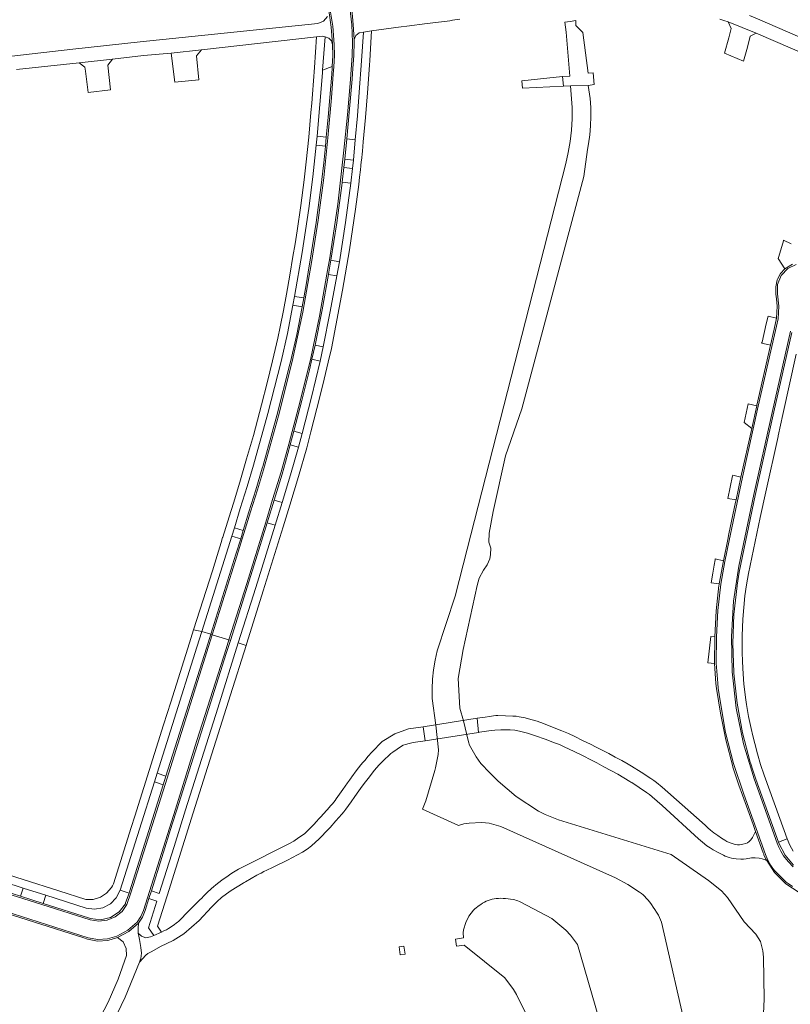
# Model space of a CAD drawing. Header units: metres. Extents: x 166325 to 190320, y 381923 to 404576.
# Tile 134 of 256: x 167222 to 167392, y 387574 to 387792. Entities that reach past the tile are written whole.
import ezdxf

# ---------------------------------------------------------------- set-up
doc = ezdxf.new("R2010")
doc.units = ezdxf.units.M
for name, color, linetype, lineweight in [('B-WE-OG-WATER_BEEK-GV', 8, 'Continuous', 18), ('B-WE-OG-WATER_MEER-GV', 8, 'Continuous', 18), ('B-WE-VH-VERHARDING_ASFALT-GV', 8, 'Continuous', 18), ('B-WE-VH-VERHARDING_BETON-GV', 8, 'Continuous', 18), ('B-WE-VH-VERHARDING_BETONSTRAATSTEEN-GV', 8, 'Continuous', 18), ('B-WE-VH-VERHARDING_GESLOTEN-GV', 8, 'Continuous', 18)]:
    doc.layers.add(name, color=color, linetype=linetype, lineweight=lineweight)

msp = doc.modelspace()

# ---------------------------------------------------------------- linework, layer by layer
at = {"layer": 'B-WE-OG-WATER_BEEK-GV', "flags": 128}
for points in [[(167346.629, 387789.017), (167345.112, 387790.544), (167345.067, 387791.676), (167343.849, 387791.483), (167342.631, 387791.289), (167342.977, 387789.116), (167343.749, 387779.389), (167342.153, 387779.277), (167342.355, 387777.143), (167343.921, 387777.215), (167347.847, 387777.322), (167349.154, 387777.515), (167348.886, 387780.144), (167347.786, 387780.045)], [(167342.355, 387777.143), (167342.153, 387779.277), (167333.173, 387778.337), (167333.33, 387776.727)]]:
    msp.add_lwpolyline(points, close=True, dxfattribs=at)
msp.add_lwpolyline([(167386.562, 387572.339), (167386.7, 387575.477), (167386.554, 387584.762), (167386.41, 387586.166), (167385.86, 387588.245), (167384.887, 387589.806), (167382.25, 387592.547), (167378.621, 387597.921), (167377.241, 387599.417), (167374.393, 387601.699), (167366.152, 387607.424), (167341.271, 387615.069), (167338.297, 387616.24), (167336.831, 387617.017), (167331.938, 387620.243), (167327.937, 387623.645), (167326.071, 387625.449), (167324.12, 387627.568), (167323.045, 387629.023), (167321.607, 387631.61), (167321.358, 387632.298), (167320.243, 387636.93), (167319.488, 387639.75), (167319.095, 387646.277), (167320.22, 387652.752), (167323.3, 387666.864), (167323.722, 387668.456), (167324.706, 387670.282), (167325.471, 387671.458), (167326.076, 387672.723), (167326.26, 387673.713), (167326.333, 387675.125), (167325.878, 387676.464), (167325.925, 387678.43), (167326.816, 387683.214), (167329.58, 387695.539), (167333.17, 387705.921), (167346.869, 387757.231), (167347.669, 387763.152), (167347.905, 387764.451), (167348.179, 387766.441), (167348.349, 387768.441), (167348.415, 387770.448), (167348.377, 387772.456), (167348.234, 387774.459), (167347.847, 387777.322), (167343.921, 387777.215), (167344.297, 387772.476), (167344.266, 387769.968), (167344.105, 387767.465), (167343.815, 387764.974), (167343.397, 387762.501), (167342.852, 387760.053), (167321.091, 387674.872), (167318.445, 387664.536), (167314.47, 387652.41), (167313.987, 387650.347), (167313.635, 387648.257), (167313.416, 387646.149), (167313.332, 387644.032), (167313.382, 387641.913), (167314.18, 387636.03), (167314.785, 387630.571), (167314.693, 387629.536), (167314.064, 387626.561), (167313.91, 387626.022), (167311.985, 387619.288), (167311.227, 387617.459), (167319.203, 387613.824), (167320.322, 387614.182), (167321.521, 387614.367), (167324.231, 387614.51), (167325.164, 387614.425), (167325.981, 387614.351), (167328.496, 387613.634), (167353.846, 387602.245), (167356.587, 387600.827), (167359.169, 387599.136), (167359.567, 387598.834), (167359.948, 387598.512), (167360.312, 387598.171), (167360.657, 387597.811), (167360.983, 387597.433), (167361.401, 387596.909), (167361.805, 387596.373), (167362.195, 387595.828), (167362.571, 387595.273), (167362.932, 387594.708), (167363.326, 387594.052), (167363.981, 387592.447), (167369.796, 387567.021)], dxfattribs=at)
at = {"layer": 'B-WE-OG-WATER_MEER-GV', "flags": 128}
msp.add_lwpolyline([(167353.39, 387560.062), (167345.479, 387587.58), (167343.947, 387589.618), (167342.879, 387590.714), (167340.234, 387592.954), (167339.771, 387593.265), (167332.96, 387596.878), (167332.633, 387597.037), (167332.297, 387597.176), (167331.954, 387597.296), (167331.604, 387597.396), (167331.249, 387597.476), (167330.691, 387597.573), (167330.13, 387597.65), (167329.567, 387597.705), (167329.002, 387597.74), (167328.436, 387597.753), (167327.98, 387597.742), (167327.525, 387597.703), (167327.073, 387597.636), (167326.626, 387597.543), (167326.186, 387597.422), (167325.741, 387597.272), (167325.306, 387597.096), (167324.882, 387596.894), (167324.47, 387596.668), (167324.073, 387596.418), (167323.739, 387596.185), (167323.414, 387595.938), (167323.099, 387595.679), (167322.794, 387595.407), (167322.501, 387595.124), (167321.49, 387593.825), (167320.783, 387592.394), (167320.281, 387590.776), (167320.201, 387590.122), (167320.25, 387589.03), (167318.529, 387588.73), (167318.761, 387587.182), (167320.429, 387587.415), (167329.377, 387580.199), (167331.337, 387577.586), (167332.009, 387576.474), (167335.529, 387569.366)], dxfattribs=at)
at = {"layer": 'B-WE-VH-VERHARDING_ASFALT-GV', "flags": 128}
for points in [[(167295.587, 387794.18), (167295.933, 387790.823), (167296.127, 387787.453), (167296.466, 387788.36), (167297.222, 387788.966), (167298.181, 387789.099), (167299.955, 387789.367), (167302.647, 387789.738), (167305.34, 387790.105), (167306.543, 387790.264), (167307.746, 387790.42), (167312.221, 387790.993), (167316.696, 387791.563), (167317.277, 387791.638), (167317.857, 387791.715), (167319.496, 387791.938)], [(167290.241, 387792.563), (167289.382, 387791.529), (167288.13, 387791.039), (167248.876, 387786.998), (167233.943, 387785.351), (167220.514, 387783.779)], [(167221.502, 387780.873), (167235.405, 387782.345), (167242.736, 387783.153), (167249.621, 387783.908), (167255.726, 387784.482), (167262.421, 387785.215), (167287.839, 387788.037), (167289.127, 387788.18), (167289.708, 387788.075), (167290.501, 387787.77), (167291.082, 387787.15), (167291.333, 387786.338), (167291.321, 387786.509), (167291.057, 387790.213), (167290.493, 387793.883)], [(167401.85, 387784.86), (167385.719, 387791.852), (167383.451, 387792.815)], [(167376.897, 387791.979), (167377.811, 387791.674), (167378.723, 387791.366), (167384.924, 387788.893), (167400.437, 387782.182)], [(167241.917, 387568.388), (167245.549, 387575.906), (167248.673, 387583.648), (167248.822, 387584.058), (167248.97, 387584.469), (167249.158, 387585.669), (167249.005, 387586.874), (167248.698, 387588.677), (167248.525, 387589.371), (167248.416, 387590.077), (167248.374, 387591.183), (167248.489, 387592.284), (167246.355, 387590.419), (167243.837, 387589.117), (167245.083, 387588.121), (167245.792, 387586.691), (167245.83, 387585.096), (167243.983, 387579.874), (167241.782, 387574.792), (167239.237, 387569.872)]]:
    msp.add_lwpolyline(points, dxfattribs=at)
for points in [[(167323.271, 387637.532), (167323.621, 387634.383), (167323.813, 387634.422), (167324.844, 387634.605), (167325.88, 387634.76), (167326.534, 387634.834), (167327.191, 387634.88), (167328.524, 387634.938), (167329.857, 387634.981), (167330.215, 387634.983), (167330.572, 387634.971), (167331.617, 387634.868), (167332.65, 387634.674), (167334.435, 387634.209), (167336.194, 387633.656), (167338.297, 387632.914), (167340.387, 387632.134), (167341.445, 387631.705), (167342.487, 387631.239), (167343.602, 387630.713), (167344.715, 387630.182), (167345.275, 387629.91), (167345.833, 387629.634), (167346.981, 387629.055), (167348.125, 387628.47), (167349.705, 387627.651), (167351.282, 387626.825), (167352.816, 387626.004), (167354.339, 387625.162), (167355.7, 387624.384), (167357.05, 387623.585), (167357.272, 387623.447), (167357.491, 387623.304), (167359.104, 387622.211), (167360.714, 387621.112), (167361.352, 387620.655), (167361.969, 387620.17), (167363.077, 387619.241), (167364.162, 387618.286), (167372.194, 387610.928), (167373.106, 387610.122), (167374.057, 387609.363), (167374.729, 387608.89), (167375.434, 387608.469), (167376.556, 387607.866), (167377.689, 387607.284), (167378.097, 387607.091), (167378.515, 387606.92), (167378.988, 387606.766), (167379.473, 387606.658), (167380.511, 387606.503), (167381.555, 387606.395), (167382.131, 387606.392), (167382.7, 387606.477), (167383.898, 387606.675), (167384.707, 387606.675), (167385.573, 387606.585), (167386.218, 387606.454), (167386.717, 387606.331), (167387.253, 387606.103), (167387.046, 387606.419), (167386.644, 387607.363), (167386.59, 387607.51), (167386.495, 387607.806), (167384.776, 387612.549), (167384.135, 387611.159), (167383.782, 387610.688), (167383.366, 387610.272), (167383.032, 387610.037), (167382.657, 387609.876), (167381.957, 387609.698), (167381.242, 387609.596), (167380.768, 387609.594), (167380.3, 387609.67), (167379.612, 387609.865), (167378.938, 387610.104), (167378.45, 387610.32), (167377.983, 387610.578), (167377.611, 387610.811), (167377.245, 387611.053), (167376.42, 387611.621), (167375.601, 387612.197), (167375.214, 387612.486), (167374.84, 387612.792), (167374.226, 387613.332), (167373.626, 387613.888), (167365.43, 387621.22), (167364.19, 387622.28), (167362.924, 387623.309), (167362.287, 387623.789), (167361.626, 387624.237), (167359.502, 387625.594), (167357.372, 387626.943), (167357.019, 387627.16), (167356.66, 387627.368), (167355.239, 387628.161), (167353.812, 387628.942), (167352.352, 387629.724), (167350.884, 387630.493), (167349.607, 387631.148), (167348.325, 387631.792), (167346.597, 387632.643), (167344.864, 387633.482), (167343.446, 387634.14), (167342.011, 387634.761), (167339.969, 387635.59), (167337.912, 387636.381), (167336.553, 387636.855), (167335.175, 387637.269), (167333.867, 387637.597), (167332.545, 387637.863), (167331.874, 387637.961), (167331.199, 387638.02), (167329.538, 387638.097), (167327.896, 387638.121), (167327.396, 387638.121), (167326.917, 387638.076), (167325.983, 387637.938), (167325.054, 387637.767)], [(167248.673, 387583.648), (167248.74, 387583.624), (167250.122, 387585.228), (167250.582, 387585.546), (167251.403, 387586.017), (167253.346, 387587.132), (167256.11, 387588.463), (167258.469, 387589.879), (167261.886, 387592.869), (167264.646, 387595.829), (167265.855, 387597.077), (167266.845, 387597.899), (167267.914, 387598.714), (167268.431, 387599.111), (167268.972, 387599.476), (167270.289, 387600.302), (167271.608, 387601.124), (167271.852, 387601.273), (167272.098, 387601.418), (167273.341, 387602.131), (167274.589, 387602.834), (167275.066, 387603.094), (167275.549, 387603.344), (167276.199, 387603.667), (167276.855, 387603.979), (167278.069, 387604.554), (167279.279, 387605.138), (167280.333, 387605.657), (167281.382, 387606.185), (167282.492, 387606.754), (167283.597, 387607.331), (167284.681, 387607.947), (167285.723, 387608.631), (167286.687, 387609.357), (167287.601, 387610.145), (167288.285, 387610.792), (167288.953, 387611.457), (167289.88, 387612.422), (167290.79, 387613.404), (167292.096, 387614.856), (167293.385, 387616.324), (167293.844, 387616.871), (167294.285, 387617.432), (167294.879, 387618.239), (167295.448, 387619.065), (167296.272, 387620.273), (167297.122, 387621.463), (167297.881, 387622.491), (167298.649, 387623.512), (167299.489, 387624.605), (167300.339, 387625.691), (167301.019, 387626.514), (167301.736, 387627.305), (167302.769, 387628.362), (167303.835, 387629.386), (167304.24, 387629.739), (167304.666, 387630.067), (167305.597, 387630.716), (167306.546, 387631.338), (167306.981, 387631.576), (167307.444, 387631.754), (167308.306, 387631.989), (167309.182, 387632.16), (167311.844, 387632.565), (167311.378, 387635.613), (167308.146, 387635.216), (167305.081, 387634.116), (167302.335, 387632.367), (167300.043, 387630.054), (167299.241, 387629.147), (167298.45, 387628.23), (167298.035, 387627.732), (167297.632, 387627.225), (167296.602, 387625.897), (167295.574, 387624.568), (167295.509, 387624.482), (167295.446, 387624.395), (167295.058, 387623.846), (167294.677, 387623.291), (167294.16, 387622.532), (167293.634, 387621.779), (167292.902, 387620.751), (167292.162, 387619.728), (167291.897, 387619.373), (167291.624, 387619.024), (167291.312, 387618.643), (167290.992, 387618.269), (167290.149, 387617.312), (167289.297, 387616.363), (167288.824, 387615.841), (167288.349, 387615.321), (167287.776, 387614.696), (167287.201, 387614.073), (167286.701, 387613.54), (167286.192, 387613.015), (167285.803, 387612.628), (167285.406, 387612.249), (167285.272, 387612.132), (167285.131, 387612.023), (167284.122, 387611.309), (167283.106, 387610.605), (167282.791, 387610.398), (167282.467, 387610.205), (167281.846, 387609.861), (167281.218, 387609.531), (167271.744, 387604.802), (167270.609, 387604.194), (167269.493, 387603.553), (167268.883, 387603.169), (167268.294, 387602.755), (167266.924, 387601.732), (167265.558, 387600.703), (167265.388, 387600.568), (167265.223, 387600.427), (167264.485, 387599.764), (167263.755, 387599.093), (167263.282, 387598.645), (167262.816, 387598.19), (167262.442, 387597.817), (167262.069, 387597.444), (167261.235, 387596.608), (167260.402, 387595.771), (167259.607, 387594.963), (167258.821, 387594.148), (167258.194, 387593.498), (167257.558, 387592.857), (167257.35, 387592.665), (167257.127, 387592.491), (167256.13, 387591.782), (167255.12, 387591.091), (167254.882, 387590.942), (167254.636, 387590.808), (167254.104, 387590.549), (167253.565, 387590.305), (167251.897, 387589.56), (167251.15, 387589.23), (167250.136, 387589.051), (167249.152, 387589.356), (167248.416, 387590.077), (167248.525, 387589.371), (167248.698, 387588.677), (167249.005, 387586.874), (167249.158, 387585.669), (167248.97, 387584.469), (167248.822, 387584.058)]]:
    msp.add_lwpolyline(points, close=True, dxfattribs=at)
at = {"layer": 'B-WE-VH-VERHARDING_BETON-GV', "flags": 128}
msp.add_lwpolyline([(167307.402, 387585.396), (167307.119, 387587.201), (167306.042, 387587.028), (167306.316, 387585.244)], close=True, dxfattribs=at)
at = {"layer": 'B-WE-VH-VERHARDING_BETONSTRAATSTEEN-GV', "flags": 128}
for points in [[(167290.493, 387793.883), (167291.057, 387790.213), (167291.321, 387786.509), (167291.333, 387786.338), (167291.401, 387783.921), (167291.289, 387781.506), (167291.277, 387781.229), (167291.169, 387779.816), (167290.749, 387774.666), (167290.377, 387770.298), (167289.974, 387765.932), (167289.79, 387763.944), (167289.417, 387760.247), (167289.007, 387756.553), (167288.928, 387755.897), (167287.728, 387747.067), (167286.348, 387738.263), (167286.14, 387737.058), (167285.59, 387733.714), (167284.995, 387730.378), (167284.617, 387728.402), (167283.431, 387722.326), (167282.073, 387716.286), (167281.928, 387715.739), (167279.071, 387704.409), (167275.932, 387693.153), (167275.814, 387692.749), (167274.366, 387687.965), (167272.892, 387683.135), (167271.626, 387678.99), (167271.056, 387677.138), (167270.015, 387673.776), (167264.453, 387656.089), (167264.749, 387655.995), (167270.198, 387673.318), (167273.253, 387683.115), (167274.75, 387688.028), (167276.079, 387692.44), (167279.418, 387704.336), (167282.446, 387716.314), (167284.763, 387727.227), (167286.69, 387738.215), (167288.154, 387747.543), (167289.396, 387756.904), (167290.323, 387765.757), (167291.084, 387774.626), (167291.519, 387779.821), (167291.652, 387781.464), (167291.764, 387783.92), (167291.712, 387786.378), (167291.386, 387790.423), (167290.739, 387794.429)], [(167290.739, 387794.429), (167291.386, 387790.423), (167291.712, 387786.378), (167291.764, 387783.92), (167291.652, 387781.464), (167291.519, 387779.821), (167291.084, 387774.626), (167290.323, 387765.757), (167289.396, 387756.904), (167288.154, 387747.543), (167286.69, 387738.215), (167284.763, 387727.227), (167282.446, 387716.314), (167279.418, 387704.336), (167276.079, 387692.44), (167274.75, 387688.028), (167273.253, 387683.115), (167270.198, 387673.318), (167264.749, 387655.995), (167268.453, 387654.826), (167272.386, 387667.328), (167276.6, 387680.861), (167278.119, 387685.885), (167279.967, 387691.964), (167281.695, 387698.078), (167284.177, 387707.578), (167286.522, 387717.113), (167288.447, 387726.337), (167290.118, 387735.61), (167290.713, 387739.259), (167292.506, 387751.107), (167293.877, 387763.012), (167294.618, 387770.829), (167295.304, 387778.651), (167295.482, 387780.865), (167295.703, 387783.861), (167295.774, 387786.865), (167295.588, 387790.686), (167295.171, 387794.489)], [(167295.171, 387794.489), (167295.588, 387790.686), (167295.774, 387786.865), (167295.703, 387783.861), (167295.482, 387780.865), (167295.304, 387778.651), (167294.618, 387770.829), (167293.877, 387763.012), (167292.506, 387751.107), (167290.713, 387739.259), (167290.118, 387735.61), (167288.447, 387726.337), (167286.522, 387717.113), (167284.177, 387707.578), (167281.695, 387698.078), (167279.967, 387691.964), (167278.119, 387685.885), (167276.6, 387680.861), (167272.386, 387667.328), (167268.453, 387654.826), (167268.786, 387654.721), (167274.413, 387672.578), (167276.909, 387680.723), (167278.439, 387685.741), (167279.309, 387688.608), (167280.185, 387691.466), (167280.936, 387694.12), (167282.004, 387697.929), (167282.826, 387700.953), (167284.578, 387707.734), (167286.274, 387714.529), (167286.805, 387716.835), (167287.519, 387719.98), (167289.075, 387727.749), (167290.47, 387735.548), (167290.537, 387736.089), (167290.983, 387738.706), (167292.275, 387746.961), (167293.386, 387755.243), (167293.461, 387755.83), (167293.477, 387755.959), (167293.828, 387759.171), (167294.039, 387761.073), (167294.47, 387765.547), (167295.101, 387772.138), (167295.688, 387778.734), (167295.828, 387781.036), (167296.053, 387783.944), (167296.146, 387786.859), (167296.141, 387787.029), (167296.135, 387787.241), (167296.127, 387787.453), (167295.933, 387790.823), (167295.587, 387794.18)], [(167392.654, 387742.335), (167390.97, 387743.119), (167390.926, 387742.982), (167389.926, 387739.551), (167389.764, 387739.1), (167391.289, 387736.818), (167392.921, 387737.852)], [(167392.921, 387737.852), (167391.289, 387736.818), (167390.336, 387735.764), (167389.651, 387734.519), (167389.589, 387734.362), (167389.252, 387732.826), (167389.294, 387731.254), (167389.41, 387730.18), (167389.581, 387728.59), (167389.432, 387725.915), (167388.882, 387723.474), (167388.088, 387719.963), (167385.095, 387706.724), (167385.056, 387706.515), (167383.936, 387701.512), (167381.567, 387690.808), (167380.495, 387685.776), (167380.368, 387685.251), (167378.893, 387678.258), (167378.639, 387677.05), (167377.688, 387672.336), (167376.752, 387667.217), (167376.725, 387667.035), (167376.7, 387666.885), (167376.1, 387661.228), (167375.814, 387655.547), (167375.749, 387649.645), (167376.014, 387645.239), (167376.129, 387644.121), (167377.021, 387638.654), (167378.188, 387632.736), (167379.74, 387626.907), (167379.794, 387626.737), (167379.939, 387626.271), (167380.087, 387625.805), (167380.223, 387625.38), (167380.361, 387624.955), (167381.105, 387622.756), (167381.891, 387620.572), (167384.228, 387614.072), (167384.776, 387612.549), (167386.495, 387607.806), (167386.59, 387607.51), (167386.644, 387607.363), (167387.046, 387606.419), (167387.253, 387606.103), (167388.976, 387603.474), (167391.462, 387600.981), (167394.401, 387599.043)], [(167392.942, 387600.337), (167392.013, 387601.002), (167391.586, 387601.34), (167391.18, 387601.702), (167390.136, 387602.711), (167389.115, 387603.743), (167388.593, 387604.355), (167388.151, 387605.028), (167387.538, 387606.201), (167387.016, 387607.418), (167382.178, 387620.794), (167379.91, 387627.508), (167378.167, 387634.377), (167376.959, 387641.359), (167376.504, 387644.208), (167376.421, 387645.303), (167376.095, 387649.731), (167376.174, 387655.5), (167376.47, 387661.345), (167377.084, 387667.166), (167378.009, 387672.194), (167378.944, 387676.795), (167381.907, 387690.793), (167385.393, 387706.452), (167389.762, 387725.801), (167389.938, 387728.537), (167389.648, 387731.263), (167389.671, 387733.379), (167390.467, 387735.339), (167391.926, 387736.872), (167393.751, 387737.758)], [(167393.751, 387737.758), (167391.926, 387736.872), (167390.467, 387735.339), (167389.671, 387733.379), (167389.648, 387731.263), (167389.938, 387728.537), (167389.762, 387725.801), (167385.393, 387706.452), (167381.907, 387690.793), (167378.944, 387676.795), (167378.009, 387672.194), (167377.084, 387667.166), (167376.47, 387661.345), (167376.174, 387655.5), (167376.095, 387649.731), (167376.421, 387645.303), (167376.504, 387644.208), (167376.959, 387641.359), (167378.167, 387634.377), (167379.91, 387627.508), (167382.178, 387620.794), (167387.016, 387607.418), (167387.538, 387606.201), (167388.151, 387605.028), (167388.593, 387604.355), (167389.115, 387603.743), (167390.136, 387602.711), (167391.18, 387601.702), (167391.586, 387601.34), (167392.013, 387601.002), (167392.942, 387600.337)], [(167392.496, 387723.02), (167388.438, 387705.091), (167384.435, 387686.983), (167381.108, 387671.093), (167379.933, 387663.381), (167379.44, 387655.595), (167379.631, 387647.796), (167380.528, 387639.765), (167382.15, 387631.849), (167384.484, 387624.113), (167389.552, 387609.959), (167389.93, 387609.062), (167390.354, 387608.186), (167390.654, 387607.659), (167390.997, 387607.159), (167391.999, 387605.899), (167393.073, 387604.701)], [(167393.073, 387604.701), (167391.999, 387605.899), (167390.997, 387607.159), (167390.654, 387607.659), (167390.354, 387608.186), (167389.93, 387609.062), (167389.552, 387609.959), (167384.484, 387624.113), (167382.15, 387631.849), (167380.528, 387639.765), (167379.631, 387647.796), (167379.44, 387655.595), (167379.933, 387663.381), (167381.108, 387671.093), (167384.435, 387686.983), (167388.438, 387705.091), (167392.496, 387723.02)], [(167392.793, 387722.775), (167388.833, 387705.19), (167384.732, 387686.73), (167381.205, 387669.839), (167380.712, 387666.968), (167380.694, 387666.798), (167380.007, 387660.437), (167379.769, 387654.043), (167379.979, 387647.649), (167379.994, 387647.462), (167380.698, 387640.839), (167381.911, 387634.29), (167383.625, 387627.854), (167383.669, 387627.683), (167384.249, 387625.869), (167384.85, 387624.061), (167389.864, 387610.15), (167391.757, 387610.862), (167391.077, 387612.747), (167386.686, 387624.992), (167385.898, 387627.312), (167385.2, 387629.66), (167384.614, 387631.972), (167384.19, 387633.628), (167383.793, 387635.291), (167383.253, 387637.913), (167382.777, 387640.547), (167382.627, 387641.576), (167382.231, 387645.049), (167381.958, 387648.533), (167381.872, 387650.247), (167381.82, 387651.962), (167381.824, 387655.711), (167381.988, 387659.456), (167382.165, 387662.025), (167382.431, 387664.586), (167382.774, 387667.042), (167383.199, 387669.486), (167385.772, 387681.876), (167387.023, 387687.558), (167389.755, 387699.81), (167389.777, 387699.909), (167390.844, 387704.646), (167393.771, 387717.994)], [(167393.155, 387605.043), (167391.303, 387607.318), (167389.943, 387609.917), (167389.864, 387610.15), (167384.85, 387624.061), (167384.249, 387625.869), (167383.669, 387627.683), (167383.625, 387627.854), (167381.911, 387634.29), (167380.698, 387640.839), (167379.994, 387647.462), (167379.979, 387647.649), (167379.769, 387654.043), (167380.007, 387660.437), (167380.694, 387666.798), (167380.712, 387666.968), (167381.205, 387669.839), (167384.732, 387686.73), (167388.833, 387705.19), (167392.793, 387722.775)], [(167204.169, 387603.616), (167227.127, 387596.364), (167237.811, 387592.987), (167239.697, 387592.668), (167241.597, 387592.889), (167243.36, 387593.633), (167244.844, 387594.84), (167245.931, 387596.414), (167246.776, 387598.983), (167254.349, 387622.928), (167264.749, 387655.995), (167264.453, 387656.089), (167263.487, 387653.017), (167257.528, 387634.227), (167254.54, 387624.763), (167253.956, 387622.853), (167251.569, 387615.319), (167246.468, 387599.149), (167246.388, 387598.896), (167245.647, 387596.729), (167245.589, 387596.559), (167244.223, 387594.755), (167242.321, 387593.531), (167240.113, 387593.035), (167237.87, 387593.327), (167237.679, 387593.387), (167227.423, 387596.639), (167222.449, 387598.213), (167218.74, 387599.404)], [(167218.937, 387594.901), (167237.369, 387589.058), (167239.477, 387588.68), (167241.615, 387588.804), (167243.665, 387589.424), (167246.133, 387590.684), (167248.216, 387592.511), (167249.035, 387593.716), (167249.58, 387595.068), (167256.624, 387617.455), (167261.404, 387632.589), (167267.829, 387652.841), (167268.453, 387654.826), (167264.749, 387655.995), (167254.349, 387622.928), (167246.776, 387598.983), (167245.931, 387596.414), (167244.844, 387594.84), (167243.36, 387593.633), (167241.597, 387592.889), (167239.697, 387592.668), (167237.811, 387592.987), (167227.127, 387596.364), (167204.169, 387603.616)], [(167214.622, 387602.689), (167223.036, 387600.004), (167228.017, 387598.423), (167236.934, 387595.609), (167238.781, 387595.346), (167240.619, 387595.662), (167242.272, 387596.526), (167243.581, 387597.855), (167244.419, 387599.521), (167248.702, 387613.058), (167252.002, 387623.454), (167252.597, 387625.403), (167256.006, 387636.182), (167261.379, 387653.223), (167262.481, 387656.711), (167260.665, 387657.042), (167259.771, 387654.218), (167255.632, 387641.07), (167254.039, 387636.044), (167247.673, 387615.932), (167246.87, 387613.362), (167242.959, 387600.942), (167242.749, 387600.523), (167242.509, 387600.121), (167241.44, 387598.874), (167240.065, 387597.974), (167238.495, 387597.492), (167236.852, 387597.467), (167230.881, 387599.398), (167223.032, 387601.889), (167209.725, 387606.086)], [(167217.539, 387594.97), (167236.414, 387589.004), (167237.194, 387588.755), (167239.416, 387588.322), (167241.676, 387588.445), (167243.837, 387589.117), (167246.355, 387590.419), (167248.489, 387592.284), (167249.377, 387593.608), (167249.947, 387595.097), (167250.764, 387597.679), (167251.322, 387599.401), (167255.956, 387614.107), (167256.946, 387617.299), (167261.88, 387632.936), (167267.869, 387651.811), (167268.786, 387654.721), (167268.453, 387654.826), (167267.829, 387652.841), (167261.404, 387632.589), (167256.624, 387617.455), (167249.58, 387595.068), (167249.035, 387593.716), (167248.216, 387592.511), (167246.133, 387590.684), (167243.665, 387589.424), (167241.615, 387588.804), (167239.477, 387588.68), (167237.369, 387589.058), (167218.937, 387594.901)], [(167393.112, 387608.152), (167392.364, 387609.472), (167391.757, 387610.862), (167389.864, 387610.15), (167389.943, 387609.917), (167391.303, 387607.318), (167393.155, 387605.043)]]:
    msp.add_lwpolyline(points, dxfattribs=at)
for points in [[(167378.857, 387787.877), (167377.932, 387784.466), (167382.152, 387782.729), (167382.983, 387785.795), (167383.629, 387788.179), (167384.924, 387788.893), (167378.723, 387791.366), (167379.398, 387789.875)], [(167289.129, 387780.671), (167289.708, 387788.075), (167289.127, 387788.18), (167287.839, 387788.037), (167287.395, 387781.278), (167287.156, 387778.353), (167286.915, 387775.428), (167286.746, 387773.397), (167286.575, 387771.366), (167286.092, 387765.897), (167285.544, 387760.435), (167285.078, 387756.481), (167284.359, 387750.819), (167283.521, 387745.174), (167283.062, 387742.369), (167282.599, 387739.565), (167281.902, 387735.388), (167281.197, 387731.213), (167280.518, 387727.611), (167279.793, 387724.019), (167279.257, 387721.503), (167278.699, 387718.992), (167278.411, 387717.739), (167278.118, 387716.487), (167276.912, 387711.609), (167275.665, 387706.741), (167274.778, 387703.382), (167273.872, 387700.028), (167272.374, 387694.834), (167270.833, 387689.653), (167269.439, 387685.065), (167268.498, 387682.037), (167267.104, 387677.549), (167267.068, 387677.433), (167266.74, 387676.353), (167265.862, 387673.466), (167264.819, 387670.1), (167260.665, 387657.042), (167262.481, 387656.711), (167269.132, 387677.772), (167269.703, 387679.608), (167270.966, 387683.865), (167272.472, 387688.717), (167273.883, 387693.425), (167277.048, 387704.836), (167279.964, 387716.313), (167281.37, 387722.531), (167282.611, 387728.785), (167282.973, 387730.732), (167284.609, 387740.437), (167286.108, 387750.164), (167287.006, 387757.147), (167287.757, 387764.148), (167287.941, 387766.136), (167288.551, 387773.108), (167289.106, 387780.085)], [(167298.181, 387789.099), (167297.779, 387782.798), (167297.257, 387775.865), (167296.831, 387770.594), (167296.373, 387765.326), (167295.944, 387760.858), (167295.738, 387758.964), (167295.381, 387755.745), (167294.21, 387747.044), (167292.86, 387738.369), (167292.306, 387735.241), (167290.858, 387727.404), (167289.29, 387719.591), (167288.587, 387716.451), (167286.68, 387708.429), (167284.603, 387700.45), (167283.806, 387697.406), (167282.059, 387691.285), (167280.226, 387685.19), (167278.673, 387680.194), (167274.401, 387666.419), (167270.537, 387654.168), (167272.24, 387653.63), (167272.388, 387654.098), (167276.035, 387665.645), (167280.441, 387679.842), (167281.895, 387684.587), (167283.81, 387690.928), (167285.642, 387697.294), (167286.519, 387700.77), (167287.908, 387705.982), (167289.218, 387711.215), (167290.39, 387716.202), (167291.088, 387719.192), (167292.073, 387724.291), (167293.557, 387732.114), (167295.099, 387741.021), (167296.415, 387749.964), (167296.795, 387752.708), (167297.142, 387755.456), (167297.328, 387757.06), (167297.503, 387758.665), (167297.597, 387759.583), (167297.688, 387760.502), (167297.714, 387760.739), (167297.933, 387762.812), (167298.141, 387764.887), (167298.629, 387770.274), (167299.044, 387775.668), (167299.5, 387781.808), (167299.561, 387782.819), (167299.955, 387789.367)], [(167261.318, 387783.883), (167262.421, 387785.215), (167255.726, 387784.482), (167256.476, 387778.058), (167261.797, 387778.594)], [(167242.736, 387783.153), (167235.405, 387782.345), (167236.661, 387781.343), (167236.771, 387780.47), (167237.359, 387775.782), (167242.329, 387776.384), (167241.717, 387781.826)], [(167289.129, 387780.671), (167289.106, 387780.085), (167288.551, 387773.108), (167287.941, 387766.136), (167289.974, 387765.932), (167290.377, 387770.298), (167290.749, 387774.666), (167291.169, 387779.816), (167291.277, 387781.229), (167291.289, 387781.506)], [(167282.973, 387730.732), (167284.995, 387730.378), (167285.59, 387733.714), (167286.14, 387737.058), (167286.348, 387738.263), (167287.728, 387747.067), (167288.928, 387755.897), (167289.007, 387756.553), (167289.417, 387760.247), (167289.79, 387763.944), (167287.757, 387764.148), (167287.006, 387757.147), (167286.108, 387750.164), (167284.609, 387740.437)], [(167296.373, 387765.326), (167294.47, 387765.547), (167294.039, 387761.073), (167295.944, 387760.858)], [(167295.738, 387758.964), (167293.828, 387759.171), (167293.477, 387755.959), (167295.381, 387755.745)], [(167292.306, 387735.241), (167292.86, 387738.369), (167290.983, 387738.706), (167290.537, 387736.089), (167290.47, 387735.548)], [(167282.611, 387728.785), (167281.37, 387722.531), (167279.964, 387716.313), (167277.048, 387704.836), (167273.883, 387693.425), (167272.472, 387688.717), (167270.966, 387683.865), (167269.703, 387679.608), (167271.626, 387678.99), (167272.892, 387683.135), (167274.366, 387687.965), (167275.814, 387692.749), (167275.932, 387693.153), (167279.071, 387704.409), (167281.928, 387715.739), (167282.073, 387716.286), (167283.431, 387722.326), (167284.617, 387728.402)], [(167389.432, 387725.915), (167387.553, 387726.381), (167387.166, 387724.675), (167386.246, 387720.625), (167386.093, 387720.405), (167386.49, 387720.317), (167388.088, 387719.963), (167388.882, 387723.474)], [(167286.805, 387716.835), (167288.587, 387716.451), (167289.29, 387719.591), (167287.519, 387719.98)], [(167383.936, 387701.512), (167385.056, 387706.515), (167383.157, 387706.969), (167382.252, 387702.874)], [(167283.806, 387697.406), (167284.603, 387700.45), (167282.826, 387700.953), (167282.004, 387697.929)], [(167381.567, 387690.808), (167379.774, 387691.201), (167379.732, 387691.099), (167378.66, 387686.065), (167380.495, 387685.776)], [(167278.439, 387685.741), (167276.909, 387680.723), (167278.673, 387680.194), (167280.226, 387685.19)], [(167262.481, 387656.711), (167264.453, 387656.089), (167270.015, 387673.776), (167271.056, 387677.138), (167269.132, 387677.772)], [(167376.752, 387667.217), (167377.688, 387672.336), (167375.873, 387672.718), (167375.848, 387672.532), (167375.64, 387671.321), (167375.336, 387669.558), (167374.976, 387667.466)], [(167262.481, 387656.711), (167261.379, 387653.223), (167256.006, 387636.182), (167252.597, 387625.403), (167254.54, 387624.763), (167257.528, 387634.227), (167263.487, 387653.017), (167264.453, 387656.089)], [(167375.814, 387655.547), (167374.911, 387655.596), (167374.281, 387649.797), (167375.749, 387649.645)], [(167251.322, 387599.401), (167250.764, 387597.679), (167252.516, 387597.119), (167250.692, 387591.256), (167251.897, 387589.56), (167253.565, 387590.305), (167252.665, 387591.602), (167254.783, 387598.311), (167260.54, 387616.62), (167268.787, 387642.694), (167272.24, 387653.63), (167270.537, 387654.168), (167265.992, 387639.758), (167258.887, 387617.327), (167256.357, 387609.217), (167253.061, 387598.84)], [(167246.388, 387598.896), (167246.468, 387599.149), (167251.569, 387615.319), (167253.956, 387622.853), (167252.002, 387623.454), (167248.702, 387613.058), (167244.419, 387599.521)], [(167223.036, 387600.004), (167222.449, 387598.213), (167227.423, 387596.639), (167228.017, 387598.423)]]:
    msp.add_lwpolyline(points, close=True, dxfattribs=at)
at = {"layer": 'B-WE-VH-VERHARDING_GESLOTEN-GV', "flags": 128}
msp.add_lwpolyline([(167323.271, 387637.532), (167311.378, 387635.613), (167311.844, 387632.565), (167323.621, 387634.383)], close=True, dxfattribs=at)

doc.saveas('drawing.dxf')
